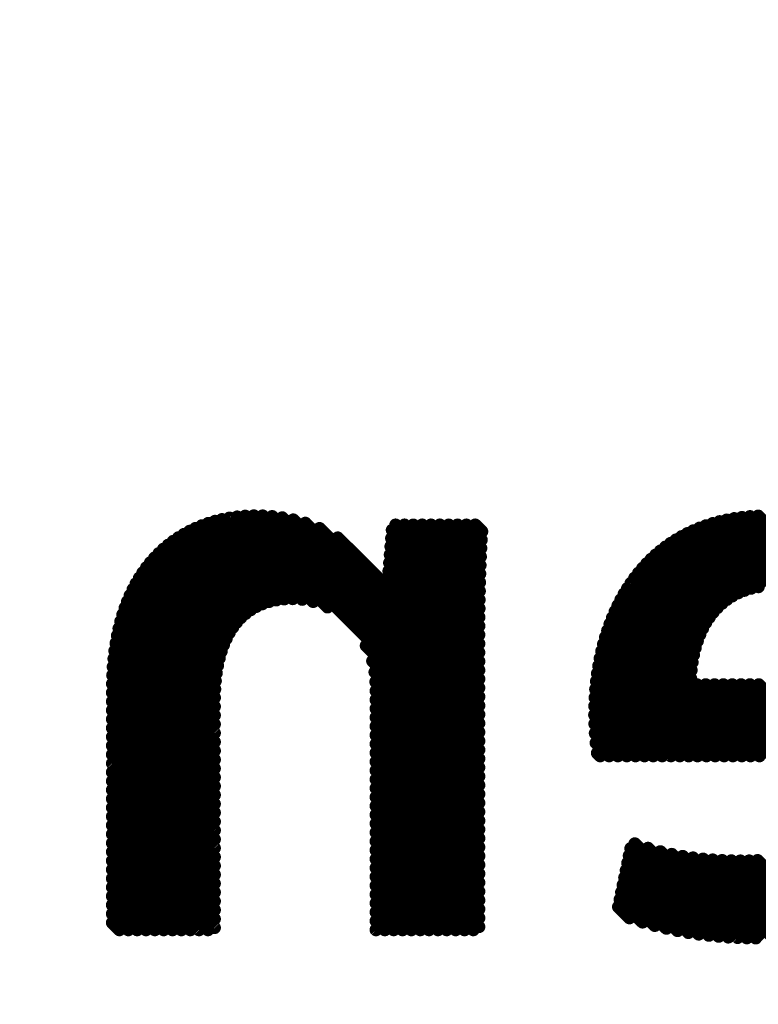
# Model space of a CAD drawing. Extents: x -13 to 79, y -40 to 78.
# Tile 38 of 96: x 35.92 to 37.4, y 12.46 to 14.43. Entities that reach past the tile are written whole.
import ezdxf

# ---------------------------------------------------------------- set-up
doc = ezdxf.new("R2010")
doc.units = 0
doc.layers.add('21', color=253, linetype='CONTINUOUS')
doc.layers.add('22', color=140, linetype='CONTINUOUS')

msp = doc.modelspace()

# ---------------------------------------------------------------- linework, layer by layer
at = {"layer": '21', "const_width": 3.048}
msp.add_lwpolyline([(32.385, 3.175, 0.4142), (61.595, 32.385)], format="xyb", dxfattribs=at)
at = {"layer": '22', "const_width": 0.0254}
for points in [[(36.453, 13.2717), (36.3013, 13.4233)], [(36.47, 13.2722), (36.3148, 13.4275)], [(36.489, 13.271), (36.3289, 13.4311)], [(36.511, 13.2666), (36.3437, 13.434)], [(36.5396, 13.2557), (36.3591, 13.4362)], [(36.8424, 12.9706), (36.3752, 13.4378)], [(36.8424, 12.9883), (36.3922, 13.4385)], [(36.8424, 13.006), (36.4101, 13.4383)], [(36.8424, 13.0236), (36.429, 13.437)], [(36.8424, 13.0413), (36.4492, 13.4345)], [(36.8424, 13.059), (36.4711, 13.4303)], [(36.8424, 13.0767), (36.4954, 13.4237)], [(37.4334, 13.2988), (37.3092, 13.423)], [(37.4519, 13.298), (37.3231, 13.4268)], [(37.4727, 13.2948), (37.3374, 13.4302)], [(37.4978, 13.2875), (37.3523, 13.4329)], [(37.5377, 13.2652), (37.3677, 13.4352)], [(37.8177, 13.003), (37.3837, 13.4369)], [(37.8174, 13.0209), (37.4003, 13.438)], [(36.4095, 13.2621), (36.264, 13.4076)], [(36.4228, 13.2665), (36.2759, 13.4134)], [(36.4372, 13.2697), (36.2883, 13.4186)], [(36.8424, 13.0944), (36.5236, 13.4132)], [(36.8426, 13.2355), (36.6687, 13.4095)], [(36.8428, 13.253), (36.6757, 13.4201)], [(36.8431, 13.2705), (36.6934, 13.4201)], [(36.8434, 13.2878), (36.7111, 13.4201)], [(36.8438, 13.3051), (36.7287, 13.4201)], [(36.8443, 13.3223), (36.7464, 13.4201)], [(36.8448, 13.3394), (36.7641, 13.4201)], [(36.8455, 13.3564), (36.7818, 13.4201)], [(36.8463, 13.3733), (36.7994, 13.4201)], [(36.8472, 13.3901), (36.8171, 13.4201)], [(36.8482, 13.4067), (36.8348, 13.4201)], [(37.3861, 13.2931), (37.2706, 13.4086)], [(37.4007, 13.2962), (37.283, 13.4139)], [(37.4164, 13.2981), (37.2959, 13.4187)], [(36.3758, 13.2427), (36.2312, 13.3874)], [(36.3861, 13.2502), (36.2416, 13.3946)], [(36.3972, 13.2567), (36.2526, 13.4013)], [(36.6535, 13.301), (36.5601, 13.3943)], [(36.8425, 13.218), (36.6673, 13.3932)], [(37.3485, 13.2777), (37.2359, 13.3903)], [(37.3601, 13.2838), (37.247, 13.3968)], [(37.3726, 13.2889), (37.2586, 13.403)], [(36.358, 13.2252), (36.2116, 13.3716)], [(36.3665, 13.2344), (36.2212, 13.3797)], [(36.8424, 13.2004), (36.666, 13.3768)], [(37.3187, 13.2544), (37.2049, 13.3682)], [(37.3278, 13.263), (37.2148, 13.376)], [(37.3377, 13.2708), (37.2252, 13.3833)], [(36.3375, 13.1927), (36.1855, 13.3446)], [(36.3436, 13.2043), (36.1938, 13.3541)], [(36.3504, 13.2151), (36.2025, 13.363)], [(36.8424, 13.1827), (36.6647, 13.3605)], [(37.3027, 13.2351), (37.1862, 13.3516)], [(37.3103, 13.2451), (37.1954, 13.3601)], [(36.3275, 13.1673), (36.1703, 13.3245)], [(36.3321, 13.1803), (36.1777, 13.3348)], [(36.8424, 13.1474), (36.662, 13.3278)], [(36.8424, 13.1651), (36.6633, 13.3441)], [(37.2895, 13.2129), (37.169, 13.3335)], [(37.2958, 13.2243), (37.1774, 13.3427)], [(36.3236, 13.1535), (36.1633, 13.3138)], [(36.8424, 13.1297), (36.6606, 13.3115)], [(37.2791, 13.188), (37.1531, 13.3139)], [(37.284, 13.2008), (37.1609, 13.3239)], [(36.3178, 13.124), (36.1506, 13.2912)], [(36.3203, 13.1391), (36.1568, 13.3027)], [(36.8424, 13.112), (36.6556, 13.2988)], [(37.2714, 13.1603), (37.1387, 13.293)], [(37.2749, 13.1745), (37.1458, 13.3036)], [(36.3146, 13.0918), (36.1396, 13.2668)], [(36.3159, 13.1082), (36.1449, 13.2792)], [(37.2667, 13.1297), (37.1257, 13.2707)], [(37.2686, 13.1454), (37.132, 13.282)], [(36.314, 13.0747), (36.1347, 13.254)], [(37.4027, 12.9583), (37.114, 13.247)], [(37.2657, 13.113), (37.1197, 13.259)], [(36.3139, 13.0394), (36.1262, 13.2272)], [(36.3139, 13.0571), (36.1302, 13.2408)], [(37.3851, 12.9583), (37.1087, 13.2347)], [(36.3139, 13.0217), (36.1226, 13.2131)], [(37.3497, 12.9583), (37.099, 13.2089)], [(37.3674, 12.9583), (37.1037, 13.222)], [(36.3139, 13.0041), (36.1194, 13.1986)], [(37.332, 12.9583), (37.0948, 13.1955)], [(36.3139, 12.9687), (36.1143, 13.1683)], [(36.3139, 12.9864), (36.1166, 13.1837)], [(36.8424, 12.9529), (36.6167, 13.1786)], [(37.2967, 12.9583), (37.0872, 13.1677)], [(37.3144, 12.9583), (37.0908, 13.1818)], [(36.3139, 12.951), (36.1125, 13.1525)], [(36.8424, 12.9352), (36.6295, 13.1481)], [(37.279, 12.9583), (37.084, 13.1532)], [(36.3139, 12.9334), (36.111, 13.1363)], [(37.2613, 12.9583), (37.0812, 13.1384)], [(36.3139, 12.9157), (36.11, 13.1196)], [(36.8424, 12.9176), (36.6341, 13.1259)], [(37.2436, 12.9583), (37.0787, 13.1232)], [(36.3139, 12.898), (36.1095, 13.1025)], [(36.8424, 12.8999), (36.6358, 13.1065)], [(37.2083, 12.9583), (37.0751, 13.0915)], [(37.226, 12.9583), (37.0767, 13.1075)], [(37.4204, 12.9583), (37.2776, 13.1011)], [(37.4381, 12.9583), (37.2953, 13.1011)], [(37.4558, 12.9583), (37.313, 13.1011)], [(37.4734, 12.9583), (37.3307, 13.1011)], [(37.4911, 12.9583), (37.3483, 13.1011)], [(37.5088, 12.9583), (37.366, 13.1011)], [(37.5265, 12.9583), (37.3837, 13.1011)], [(37.5442, 12.9583), (37.4014, 13.1011)], [(36.3139, 12.8803), (36.1094, 13.0849)], [(36.8424, 12.8822), (36.6363, 13.0883)], [(36.8424, 12.8645), (36.6363, 13.0706)], [(37.1906, 12.9583), (37.0739, 13.075)], [(36.3139, 12.8626), (36.1094, 13.0672)], [(36.3139, 12.845), (36.1094, 13.0495)], [(36.8424, 12.8469), (36.6363, 13.053)], [(37.1729, 12.9583), (37.0732, 13.058)], [(36.3139, 12.8273), (36.1094, 13.0318)], [(36.8424, 12.8292), (36.6363, 13.0353)], [(37.1553, 12.9583), (37.0731, 13.0404)], [(36.3139, 12.8096), (36.1094, 13.0142)], [(36.8424, 12.8115), (36.6363, 13.0176)], [(37.1376, 12.9583), (37.0735, 13.0224)], [(36.3139, 12.7919), (36.1094, 12.9965)], [(36.8424, 12.7938), (36.6363, 12.9999)], [(37.1199, 12.9583), (37.0744, 13.0038)], [(36.3139, 12.7743), (36.1094, 12.9788)], [(36.8424, 12.7762), (36.6363, 12.9822)], [(37.1022, 12.9583), (37.076, 12.9845)], [(36.3139, 12.7566), (36.1094, 12.9611)], [(36.8424, 12.7585), (36.6363, 12.9646)], [(37.0845, 12.9583), (37.0786, 12.9642)], [(36.3139, 12.7389), (36.1094, 12.9434)], [(36.8424, 12.7408), (36.6363, 12.9469)], [(36.3139, 12.7212), (36.1094, 12.9258)], [(36.8424, 12.7231), (36.6363, 12.9292)], [(36.8424, 12.7054), (36.6363, 12.9115)], [(36.3139, 12.7035), (36.1094, 12.9081)], [(36.8424, 12.6878), (36.6363, 12.8939)], [(36.3139, 12.6859), (36.1094, 12.8904)], [(36.3139, 12.6682), (36.1094, 12.8727)], [(36.8424, 12.6701), (36.6363, 12.8762)], [(36.3139, 12.6505), (36.1094, 12.8551)], [(36.8424, 12.6524), (36.6363, 12.8585)], [(36.3139, 12.6328), (36.1094, 12.8374)], [(36.8424, 12.6347), (36.6363, 12.8408)], [(36.3139, 12.6152), (36.1094, 12.8197)], [(36.8424, 12.6171), (36.6363, 12.8231)], [(36.3006, 12.6108), (36.1094, 12.802)], [(36.831, 12.6108), (36.6363, 12.8055)], [(36.2829, 12.6108), (36.1094, 12.7843)], [(36.8133, 12.6108), (36.6363, 12.7878)], [(37.3213, 12.5978), (37.1454, 12.7737)], [(37.3404, 12.5963), (37.1536, 12.7832)], [(37.3591, 12.5953), (37.1802, 12.7743)], [(36.2653, 12.6108), (36.1094, 12.7667)], [(36.7956, 12.6108), (36.6363, 12.7701)], [(37.3017, 12.5997), (37.1423, 12.7591)], [(37.3775, 12.5946), (37.2047, 12.7674)], [(37.3954, 12.5944), (37.2276, 12.7621)], [(37.413, 12.5945), (37.2494, 12.7581)], [(37.4301, 12.5951), (37.2701, 12.755)], [(36.2476, 12.6108), (36.1094, 12.749)], [(36.7779, 12.6108), (36.6363, 12.7524)], [(36.7602, 12.6108), (36.6363, 12.7348)], [(37.2815, 12.6022), (37.1392, 12.7445)], [(37.4467, 12.5961), (37.2901, 12.7527)], [(37.4629, 12.5976), (37.3095, 12.751)], [(37.4787, 12.5995), (37.3283, 12.7499)], [(37.494, 12.6018), (37.3466, 12.7492)], [(37.5089, 12.6046), (37.3646, 12.7489)], [(37.5235, 12.6077), (37.3822, 12.749)], [(37.5377, 12.6112), (37.3991, 12.7498)], [(36.2299, 12.6108), (36.1094, 12.7313)], [(36.7426, 12.6108), (36.6363, 12.7171)], [(37.2392, 12.6091), (37.1331, 12.7153)], [(37.2607, 12.6053), (37.1362, 12.7299)], [(36.2122, 12.6108), (36.1094, 12.7136)], [(36.1946, 12.6108), (36.1094, 12.696)], [(36.7249, 12.6108), (36.6363, 12.6994)], [(37.2169, 12.6137), (37.13, 12.7007)], [(36.1769, 12.6108), (36.1094, 12.6783)], [(36.7072, 12.6108), (36.6363, 12.6817)], [(37.1937, 12.6194), (37.1269, 12.6861)], [(36.1592, 12.6108), (36.1094, 12.6606)], [(36.6895, 12.6108), (36.6363, 12.664)], [(37.143, 12.6346), (37.1208, 12.6569)], [(37.1691, 12.6262), (37.1238, 12.6715)], [(36.1415, 12.6108), (36.1094, 12.6429)], [(36.6718, 12.6108), (36.6363, 12.6464)], [(36.1239, 12.6108), (36.1094, 12.6253)], [(36.6542, 12.6108), (36.6363, 12.6287)], [(36.6365, 12.6108), (36.6363, 12.611)]]:
    msp.add_lwpolyline(points, dxfattribs=at)
at = {"layer": '22', "const_width": 0.0127}
for points in [[(36.3058, 13.4278, 1), (36.2968, 13.4188)], [(36.3193, 13.432, 1), (36.3103, 13.423)], [(36.3334, 13.4355, 1), (36.3244, 13.4266)], [(36.3481, 13.4385, 1), (36.3392, 13.4295)], [(36.3636, 13.4407, 1), (36.3546, 13.4318)], [(36.3797, 13.4422, 1), (36.3707, 13.4333)], [(36.3967, 13.4429, 1), (36.3877, 13.434)], [(36.4146, 13.4427, 1), (36.4056, 13.4338)], [(36.4335, 13.4415, 1), (36.4245, 13.4325)], [(36.4537, 13.439, 1), (36.4447, 13.43)], [(36.4756, 13.4348, 1), (36.4666, 13.4258)], [(36.4999, 13.4282, 1), (36.4909, 13.4192)], [(37.3137, 13.4275, 1), (37.3048, 13.4185)], [(37.3276, 13.4313, 1), (37.3186, 13.4223)], [(37.3419, 13.4346, 1), (37.333, 13.4257)], [(37.3568, 13.4374, 1), (37.3478, 13.4285)], [(37.3722, 13.4397, 1), (37.3633, 13.4307)], [(37.3882, 13.4414, 1), (37.3792, 13.4324)], [(37.4048, 13.4425, 1), (37.3958, 13.4335)], [(36.2685, 13.4121, 1), (36.2595, 13.4031)], [(36.2804, 13.4178, 1), (36.2714, 13.4089)], [(36.2928, 13.4231, 1), (36.2838, 13.4141)], [(36.5281, 13.4176, 1), (36.5191, 13.4087)], [(36.6732, 13.414, 1), (36.6642, 13.405)], [(36.6802, 13.4246, 1), (36.6712, 13.4157)], [(36.6979, 13.4246, 1), (36.6889, 13.4157)], [(36.7155, 13.4246, 1), (36.7066, 13.4157)], [(36.7332, 13.4246, 1), (36.7242, 13.4157)], [(36.7509, 13.4246, 1), (36.7419, 13.4157)], [(36.7686, 13.4246, 1), (36.7596, 13.4157)], [(36.7862, 13.4246, 1), (36.7773, 13.4157)], [(36.8039, 13.4246, 1), (36.795, 13.4157)], [(36.8216, 13.4246, 1), (36.8126, 13.4156)], [(36.8393, 13.4246, 1), (36.8303, 13.4157)], [(36.8437, 13.4023, 1), (36.8527, 13.4112)], [(37.275, 13.4131, 1), (37.2661, 13.4042)], [(37.2875, 13.4184, 1), (37.2785, 13.4094)], [(37.3004, 13.4232, 1), (37.2914, 13.4142)], [(36.2356, 13.3919, 1), (36.2267, 13.3829)], [(36.2461, 13.3991, 1), (36.2371, 13.3901)], [(36.257, 13.4058, 1), (36.2481, 13.3969)], [(36.5646, 13.3988, 1), (36.5556, 13.3898)], [(36.6718, 13.3976, 1), (36.6628, 13.3887)], [(36.8427, 13.3856, 1), (36.8517, 13.3946)], [(37.2404, 13.3948, 1), (37.2314, 13.3858)], [(37.2515, 13.4013, 1), (37.2425, 13.3923)], [(37.2631, 13.4074, 1), (37.2541, 13.3985)], [(36.2161, 13.3761, 1), (36.2071, 13.3671)], [(36.2256, 13.3842, 1), (36.2167, 13.3752)], [(36.6705, 13.3813, 1), (36.6615, 13.3723)], [(36.8418, 13.3688, 1), (36.8508, 13.3778)], [(37.2094, 13.3727, 1), (37.2004, 13.3637)], [(37.2193, 13.3805, 1), (37.2104, 13.3715)], [(37.2297, 13.3878, 1), (37.2207, 13.3788)], [(36.19, 13.3491, 1), (36.181, 13.3401)], [(36.1983, 13.3585, 1), (36.1893, 13.3496)], [(36.2069, 13.3675, 1), (36.198, 13.3586)], [(36.6691, 13.365, 1), (36.6602, 13.356)], [(36.841, 13.3519, 1), (36.85, 13.3609)], [(37.1907, 13.3561, 1), (37.1817, 13.3471)], [(37.1999, 13.3646, 1), (37.1909, 13.3556)], [(36.1748, 13.329, 1), (36.1658, 13.32)], [(36.1822, 13.3393, 1), (36.1732, 13.3303)], [(36.6664, 13.3323, 1), (36.6575, 13.3233)], [(36.6678, 13.3486, 1), (36.6588, 13.3397)], [(36.8403, 13.3349, 1), (36.8493, 13.3439)], [(37.1734, 13.338, 1), (37.1645, 13.329)], [(37.1819, 13.3472, 1), (37.1729, 13.3382)], [(36.1678, 13.3183, 1), (36.1588, 13.3093)], [(36.6651, 13.316, 1), (36.6561, 13.307)], [(36.8398, 13.3178, 1), (36.8487, 13.3268)], [(37.1576, 13.3184, 1), (37.1487, 13.3094)], [(37.1654, 13.3284, 1), (37.1564, 13.3194)], [(36.1551, 13.2956, 1), (36.1461, 13.2867)], [(36.1612, 13.3072, 1), (36.1523, 13.2982)], [(36.649, 13.2965, 1), (36.6579, 13.3054)], [(36.6601, 13.3033, 1), (36.6511, 13.2943)], [(36.8389, 13.2833, 1), (36.8479, 13.2923)], [(36.8393, 13.3006, 1), (36.8483, 13.3096)], [(37.1432, 13.2975, 1), (37.1342, 13.2885)], [(37.1502, 13.3081, 1), (37.1413, 13.2991)], [(37.3681, 13.2844, 1), (37.3771, 13.2934)], [(37.3816, 13.2886, 1), (37.3906, 13.2976)], [(37.3962, 13.2917, 1), (37.4052, 13.3007)], [(36.1441, 13.2713, 1), (36.1351, 13.2623)], [(36.1494, 13.2837, 1), (36.1404, 13.2747)], [(36.4327, 13.2652, 1), (36.4417, 13.2742)], [(36.4485, 13.2672, 1), (36.4574, 13.2761)], [(36.4656, 13.2678, 1), (36.4745, 13.2767)], [(36.4845, 13.2665, 1), (36.4935, 13.2755)], [(36.8386, 13.266, 1), (36.8475, 13.2749)], [(37.1302, 13.2752, 1), (37.1212, 13.2662)], [(37.1365, 13.2865, 1), (37.1275, 13.2775)], [(37.3332, 13.2663, 1), (37.3422, 13.2752)], [(37.344, 13.2732, 1), (37.3529, 13.2822)], [(37.3556, 13.2793, 1), (37.3645, 13.2883)], [(36.1392, 13.2585, 1), (36.1302, 13.2495)], [(36.3816, 13.2457, 1), (36.3905, 13.2546)], [(36.3928, 13.2522, 1), (36.4017, 13.2611)], [(36.405, 13.2576, 1), (36.4139, 13.2666)], [(36.4183, 13.262, 1), (36.4272, 13.271)], [(36.5065, 13.2621, 1), (36.5155, 13.2711)], [(36.5351, 13.2512, 1), (36.5441, 13.2602)], [(36.8383, 13.2485, 1), (36.8473, 13.2575)], [(37.1185, 13.2515, 1), (37.1095, 13.2425)], [(37.1242, 13.2635, 1), (37.1152, 13.2545)], [(37.3142, 13.2499, 1), (37.3232, 13.2589)], [(37.3233, 13.2585, 1), (37.3323, 13.2675)], [(36.1307, 13.2317, 1), (36.1217, 13.2227)], [(36.1347, 13.2453, 1), (36.1257, 13.2363)], [(36.362, 13.2299, 1), (36.371, 13.2389)], [(36.3713, 13.2382, 1), (36.3803, 13.2472)], [(36.8381, 13.2311, 1), (36.8471, 13.24)], [(37.1132, 13.2391, 1), (37.1042, 13.2302)], [(37.2982, 13.2306, 1), (37.3072, 13.2396)], [(37.3059, 13.2406, 1), (37.3148, 13.2496)], [(36.1271, 13.2176, 1), (36.1181, 13.2086)], [(36.3459, 13.2106, 1), (36.3549, 13.2196)], [(36.3536, 13.2207, 1), (36.3625, 13.2296)], [(36.838, 13.2135, 1), (36.847, 13.2225)], [(37.1035, 13.2134, 1), (37.0946, 13.2044)], [(37.1082, 13.2264, 1), (37.0992, 13.2175)], [(37.285, 13.2084, 1), (37.294, 13.2174)], [(37.2913, 13.2199, 1), (37.3002, 13.2288)], [(36.1239, 13.2031, 1), (36.1149, 13.1941)], [(36.333, 13.1882, 1), (36.342, 13.1972)], [(36.3391, 13.1998, 1), (36.348, 13.2088)], [(36.8379, 13.1959, 1), (36.8469, 13.2049)], [(37.0992, 13.2, 1), (37.0903, 13.1911)], [(37.2795, 13.1963, 1), (37.2884, 13.2053)], [(36.1188, 13.1728, 1), (36.1098, 13.1639)], [(36.1211, 13.1882, 1), (36.1122, 13.1792)], [(36.3277, 13.1759, 1), (36.3366, 13.1848)], [(36.6212, 13.1831, 1), (36.6122, 13.1742)], [(36.8379, 13.1783, 1), (36.8469, 13.1872)], [(37.0917, 13.1722, 1), (37.0827, 13.1632)], [(37.0953, 13.1863, 1), (37.0863, 13.1773)], [(37.2704, 13.17, 1), (37.2794, 13.179)], [(37.2746, 13.1835, 1), (37.2835, 13.1925)], [(36.1169, 13.157, 1), (36.108, 13.1481)], [(36.3191, 13.1491, 1), (36.3281, 13.158)], [(36.323, 13.1628, 1), (36.332, 13.1718)], [(36.634, 13.1526, 1), (36.625, 13.1436)], [(36.8379, 13.1606, 1), (36.8469, 13.1695)], [(37.0885, 13.1577, 1), (37.0795, 13.1488)], [(37.2669, 13.1559, 1), (37.2759, 13.1648)], [(36.1155, 13.1408, 1), (36.1065, 13.1318)], [(36.3158, 13.1346, 1), (36.3248, 13.1436)], [(36.8379, 13.1429, 1), (36.8469, 13.1519)], [(36.8379, 13.1252, 1), (36.8469, 13.1342)], [(37.0856, 13.1429, 1), (37.0767, 13.1339)], [(37.2641, 13.1409, 1), (37.2731, 13.1499)], [(36.1145, 13.1241, 1), (36.1055, 13.1151)], [(36.3133, 13.1195, 1), (36.3222, 13.1285)], [(36.6386, 13.1303, 1), (36.6296, 13.1214)], [(36.8379, 13.1075, 1), (36.8469, 13.1165)], [(37.0832, 13.1277, 1), (37.0742, 13.1187)], [(37.2612, 13.1085, 1), (37.2702, 13.1175)], [(37.2622, 13.1252, 1), (37.2712, 13.1341)], [(36.114, 13.1069, 1), (36.105, 13.098)], [(36.3101, 13.0873, 1), (36.3191, 13.0963)], [(36.3114, 13.1038, 1), (36.3203, 13.1127)], [(36.6403, 13.111, 1), (36.6313, 13.102)], [(36.8379, 13.0899, 1), (36.8469, 13.0988)], [(37.0795, 13.096, 1), (37.0706, 13.087)], [(37.0812, 13.112, 1), (37.0722, 13.1031)], [(37.2821, 13.1055, 1), (37.2731, 13.0966)], [(37.2998, 13.1055, 1), (37.2908, 13.0966)], [(37.3175, 13.1055, 1), (37.3085, 13.0966)], [(37.3351, 13.1055, 1), (37.3262, 13.0966)], [(37.3528, 13.1055, 1), (37.3439, 13.0966)], [(37.3705, 13.1055, 1), (37.3615, 13.0966)], [(37.3882, 13.1055, 1), (37.3792, 13.0966)], [(37.4059, 13.1055, 1), (37.3969, 13.0966)], [(36.1139, 13.0894, 1), (36.1049, 13.0804)], [(36.3095, 13.0702, 1), (36.3185, 13.0792)], [(36.6408, 13.0928, 1), (36.6318, 13.0838)], [(36.6408, 13.0751, 1), (36.6318, 13.0661)], [(36.8379, 13.0722, 1), (36.8469, 13.0812)], [(37.0784, 13.0794, 1), (37.0694, 13.0705)], [(36.1139, 13.0717, 1), (36.1049, 13.0627)], [(36.1139, 13.054, 1), (36.1049, 13.045)], [(36.3095, 13.0526, 1), (36.3184, 13.0616)], [(36.6408, 13.0574, 1), (36.6318, 13.0485)], [(36.8379, 13.0545, 1), (36.8469, 13.0635)], [(37.0777, 13.0624, 1), (37.0687, 13.0535)], [(36.1139, 13.0363, 1), (36.1049, 13.0273)], [(36.3095, 13.0349, 1), (36.3184, 13.0439)], [(36.6408, 13.0398, 1), (36.6318, 13.0308)], [(36.8379, 13.0368, 1), (36.8469, 13.0458)], [(37.0776, 13.0449, 1), (37.0686, 13.0359)], [(36.1139, 13.0186, 1), (36.1049, 13.0097)], [(36.3095, 13.0173, 1), (36.3184, 13.0262)], [(36.6408, 13.0221, 1), (36.6318, 13.0131)], [(36.8379, 13.0192, 1), (36.8469, 13.0281)], [(37.0779, 13.0269, 1), (37.069, 13.0179)], [(36.1139, 13.001, 1), (36.1049, 12.992)], [(36.3095, 12.9996, 1), (36.3184, 13.0085)], [(36.6408, 13.0044, 1), (36.6318, 12.9954)], [(36.8379, 13.0015, 1), (36.8469, 13.0104)], [(37.0789, 13.0083, 1), (37.0699, 12.9993)], [(36.1139, 12.9833, 1), (36.1049, 12.9743)], [(36.3095, 12.9819, 1), (36.3184, 12.9909)], [(36.6408, 12.9867, 1), (36.6318, 12.9778)], [(36.8379, 12.9838, 1), (36.8469, 12.9928)], [(37.0805, 12.989, 1), (37.0715, 12.98)], [(36.1139, 12.9656, 1), (36.1049, 12.9566)], [(36.3095, 12.9642, 1), (36.3184, 12.9732)], [(36.6408, 12.969, 1), (36.6318, 12.9601)], [(36.8379, 12.9661, 1), (36.8469, 12.9751)], [(36.8379, 12.9484, 1), (36.8469, 12.9574)], [(37.0831, 12.9687, 1), (37.0741, 12.9597)], [(37.0801, 12.9538, 1), (37.089, 12.9628)], [(37.0977, 12.9538, 1), (37.1067, 12.9628)], [(37.1154, 12.9538, 1), (37.1244, 12.9628)], [(37.1331, 12.9538, 1), (37.1421, 12.9628)], [(37.1508, 12.9538, 1), (37.1597, 12.9628)], [(37.1684, 12.9538, 1), (37.1774, 12.9628)], [(37.1861, 12.9538, 1), (37.1951, 12.9628)], [(37.2038, 12.9538, 1), (37.2128, 12.9628)], [(37.2215, 12.9538, 1), (37.2304, 12.9628)], [(37.2391, 12.9538, 1), (37.2481, 12.9628)], [(37.2568, 12.9538, 1), (37.2658, 12.9628)], [(37.2745, 12.9538, 1), (37.2835, 12.9628)], [(37.2922, 12.9538, 1), (37.3012, 12.9628)], [(37.3099, 12.9538, 1), (37.3188, 12.9628)], [(37.3275, 12.9538, 1), (37.3365, 12.9628)], [(37.3452, 12.9538, 1), (37.3542, 12.9628)], [(37.3629, 12.9538, 1), (37.3719, 12.9628)], [(37.3806, 12.9538, 1), (37.3895, 12.9628)], [(37.3982, 12.9538, 1), (37.4072, 12.9628)], [(36.1139, 12.9479, 1), (36.1049, 12.939)], [(36.3095, 12.9465, 1), (36.3184, 12.9555)], [(36.3095, 12.9289, 1), (36.3184, 12.9378)], [(36.6408, 12.9514, 1), (36.6318, 12.9424)], [(36.8379, 12.9308, 1), (36.8469, 12.9397)], [(36.1139, 12.9303, 1), (36.1049, 12.9213)], [(36.3095, 12.9112, 1), (36.3184, 12.9202)], [(36.6408, 12.9337, 1), (36.6318, 12.9247)], [(36.6408, 12.916, 1), (36.6318, 12.907)], [(36.8379, 12.9131, 1), (36.8469, 12.9221)], [(36.1139, 12.9126, 1), (36.1049, 12.9036)], [(36.3095, 12.8935, 1), (36.3184, 12.9025)], [(36.6408, 12.8983, 1), (36.6318, 12.8894)], [(36.8379, 12.8954, 1), (36.8469, 12.9044)], [(36.1139, 12.8949, 1), (36.1049, 12.8859)], [(36.1139, 12.8772, 1), (36.1049, 12.8682)], [(36.3095, 12.8758, 1), (36.3184, 12.8848)], [(36.6408, 12.8807, 1), (36.6318, 12.8717)], [(36.8379, 12.8777, 1), (36.8469, 12.8867)], [(36.1139, 12.8595, 1), (36.1049, 12.8506)], [(36.3095, 12.8582, 1), (36.3184, 12.8671)], [(36.6408, 12.863, 1), (36.6318, 12.854)], [(36.8379, 12.8601, 1), (36.8469, 12.869)], [(36.1139, 12.8419, 1), (36.1049, 12.8329)], [(36.3095, 12.8405, 1), (36.3184, 12.8495)], [(36.6408, 12.8453, 1), (36.6318, 12.8363)], [(36.8379, 12.8424, 1), (36.8469, 12.8513)], [(36.1139, 12.8242, 1), (36.1049, 12.8152)], [(36.3095, 12.8228, 1), (36.3184, 12.8318)], [(36.6408, 12.8276, 1), (36.6318, 12.8187)], [(36.8379, 12.8247, 1), (36.8469, 12.8337)], [(36.1139, 12.8065, 1), (36.1049, 12.7975)], [(36.3095, 12.8051, 1), (36.3184, 12.8141)], [(36.6408, 12.8099, 1), (36.6318, 12.801)], [(36.8379, 12.807, 1), (36.8469, 12.816)], [(36.1139, 12.7888, 1), (36.1049, 12.7799)], [(36.3095, 12.7874, 1), (36.3184, 12.7964)], [(36.6408, 12.7923, 1), (36.6318, 12.7833)], [(36.8379, 12.7893, 1), (36.8469, 12.7983)], [(36.8379, 12.7717, 1), (36.8469, 12.7806)], [(37.1499, 12.7782, 1), (37.1409, 12.7692)], [(37.1581, 12.7877, 1), (37.1491, 12.7787)], [(37.1846, 12.7788, 1), (37.1757, 12.7698)], [(36.1139, 12.7712, 1), (36.1049, 12.7622)], [(36.3095, 12.7698, 1), (36.3184, 12.7787)], [(36.3095, 12.7521, 1), (36.3184, 12.7611)], [(36.6408, 12.7746, 1), (36.6318, 12.7656)], [(36.8379, 12.754, 1), (36.8469, 12.763)], [(37.1468, 12.7636, 1), (37.1378, 12.7546)], [(37.2092, 12.7719, 1), (37.2002, 12.7629)], [(37.2321, 12.7666, 1), (37.2231, 12.7577)], [(37.2538, 12.7626, 1), (37.2449, 12.7536)], [(37.2746, 12.7595, 1), (37.2656, 12.7505)], [(36.1139, 12.7535, 1), (36.1049, 12.7445)], [(36.3095, 12.7344, 1), (36.3184, 12.7434)], [(36.6408, 12.7569, 1), (36.6318, 12.7479)], [(36.6408, 12.7392, 1), (36.6318, 12.7303)], [(36.8379, 12.7363, 1), (36.8469, 12.7453)], [(37.1437, 12.749, 1), (37.1347, 12.74)], [(37.2946, 12.7572, 1), (37.2856, 12.7482)], [(37.3139, 12.7555, 1), (37.305, 12.7465)], [(37.3327, 12.7544, 1), (37.3238, 12.7454)], [(37.3511, 12.7537, 1), (37.3421, 12.7447)], [(37.3691, 12.7534, 1), (37.3601, 12.7444)], [(37.3867, 12.7535, 1), (37.3777, 12.7445)], [(37.4035, 12.7543, 1), (37.3946, 12.7453)], [(36.1139, 12.7358, 1), (36.1049, 12.7268)], [(36.3095, 12.7167, 1), (36.3184, 12.7257)], [(36.6408, 12.7216, 1), (36.6318, 12.7126)], [(36.8379, 12.7186, 1), (36.8469, 12.7276)], [(37.1376, 12.7198, 1), (37.1286, 12.7108)], [(37.1406, 12.7344, 1), (37.1317, 12.7254)], [(36.1139, 12.7181, 1), (36.1049, 12.7091)], [(36.1139, 12.7004, 1), (36.1049, 12.6915)], [(36.3095, 12.6991, 1), (36.3184, 12.708)], [(36.6408, 12.7039, 1), (36.6318, 12.6949)], [(36.8379, 12.701, 1), (36.8469, 12.7099)], [(37.1345, 12.7052, 1), (37.1255, 12.6962)], [(36.1139, 12.6828, 1), (36.1049, 12.6738)], [(36.3095, 12.6814, 1), (36.3184, 12.6904)], [(36.6408, 12.6862, 1), (36.6318, 12.6772)], [(36.8379, 12.6833, 1), (36.8469, 12.6922)], [(37.1314, 12.6906, 1), (37.1224, 12.6816)], [(36.1139, 12.6651, 1), (36.1049, 12.6561)], [(36.3095, 12.6637, 1), (36.3184, 12.6727)], [(36.6408, 12.6685, 1), (36.6318, 12.6596)], [(36.8379, 12.6656, 1), (36.8469, 12.6746)], [(37.1252, 12.6614, 1), (37.1163, 12.6524)], [(37.1283, 12.676, 1), (37.1194, 12.667)], [(36.1139, 12.6474, 1), (36.1049, 12.6384)], [(36.3095, 12.646, 1), (36.3184, 12.655)], [(36.6408, 12.6508, 1), (36.6318, 12.6419)], [(36.8379, 12.6479, 1), (36.8469, 12.6569)], [(36.1139, 12.6297, 1), (36.1049, 12.6208)], [(36.3095, 12.6283, 1), (36.3184, 12.6373)], [(36.6408, 12.6332, 1), (36.6318, 12.6242)], [(36.8379, 12.6302, 1), (36.8469, 12.6392)], [(37.1385, 12.6302, 1), (37.1475, 12.6391)], [(37.1647, 12.6217, 1), (37.1736, 12.6307)], [(37.1892, 12.6149, 1), (37.1981, 12.6238)], [(36.1194, 12.6063, 1), (36.1283, 12.6153)], [(36.137, 12.6063, 1), (36.146, 12.6153)], [(36.1547, 12.6063, 1), (36.1637, 12.6153)], [(36.1724, 12.6063, 1), (36.1814, 12.6153)], [(36.1901, 12.6063, 1), (36.199, 12.6153)], [(36.2077, 12.6063, 1), (36.2167, 12.6153)], [(36.2254, 12.6063, 1), (36.2344, 12.6153)], [(36.2431, 12.6063, 1), (36.2521, 12.6153)], [(36.2608, 12.6063, 1), (36.2698, 12.6153)], [(36.2785, 12.6063, 1), (36.2874, 12.6153)], [(36.2961, 12.6063, 1), (36.3051, 12.6153)], [(36.3095, 12.6107, 1), (36.3184, 12.6196)], [(36.6407, 12.6156, 1), (36.6319, 12.6064)], [(36.6321, 12.6062, 1), (36.6409, 12.6154)], [(36.6497, 12.6063, 1), (36.6587, 12.6153)], [(36.6674, 12.6063, 1), (36.6763, 12.6153)], [(36.685, 12.6063, 1), (36.694, 12.6153)], [(36.7027, 12.6063, 1), (36.7117, 12.6153)], [(36.7204, 12.6063, 1), (36.7294, 12.6153)], [(36.7381, 12.6063, 1), (36.747, 12.6153)], [(36.7558, 12.6063, 1), (36.7647, 12.6153)], [(36.7734, 12.6063, 1), (36.7824, 12.6153)], [(36.7911, 12.6063, 1), (36.8001, 12.6153)], [(36.8088, 12.6063, 1), (36.8178, 12.6153)], [(36.8265, 12.6063, 1), (36.8354, 12.6153)], [(36.8379, 12.6126, 1), (36.8469, 12.6215)], [(37.2124, 12.6093, 1), (37.2214, 12.6182)], [(37.2347, 12.6046, 1), (37.2437, 12.6136)], [(37.2562, 12.6008, 1), (37.2652, 12.6098)], [(37.277, 12.5977, 1), (37.286, 12.6067)], [(37.2972, 12.5952, 1), (37.3061, 12.6042)], [(37.3168, 12.5933, 1), (37.3258, 12.6023)], [(37.3359, 12.5918, 1), (37.3449, 12.6008)], [(37.3547, 12.5908, 1), (37.3636, 12.5998)], [(37.373, 12.5902, 1), (37.3819, 12.5991)], [(37.3909, 12.5899, 1), (37.3999, 12.5989)]]:
    msp.add_lwpolyline(points, format="xyb", dxfattribs=at)

doc.saveas('drawing.dxf')
